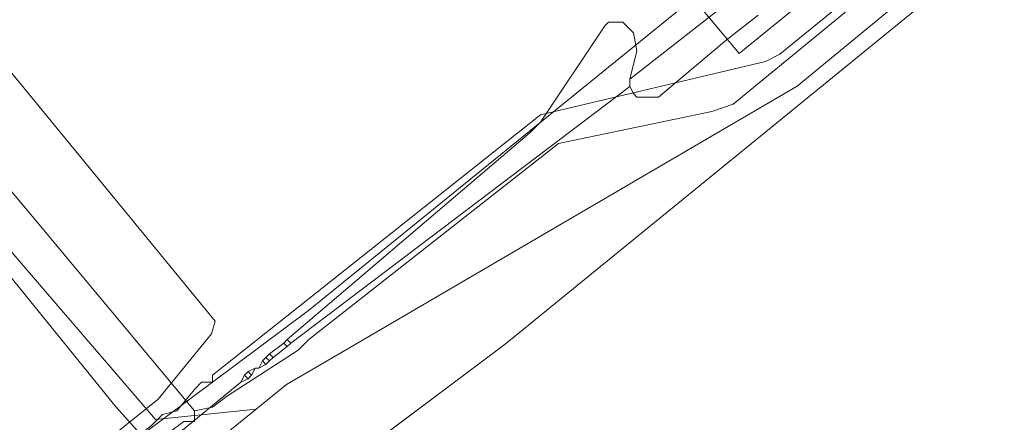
# Model space of a CAD drawing. Header units: metres. Extents: x 92810 to 93633, y 464687 to 465459.
# Tile 254 of 256: x 93386 to 93405, y 465223 to 465231. Entities that reach past the tile are written whole.
import ezdxf

# ---------------------------------------------------------------- set-up
doc = ezdxf.new("R2010")
doc.units = ezdxf.units.M
for name, color, linetype, lineweight, transparency in [('B-OI-KL-DATA_BT NEDERLAND-G', 90, 'SI_B_DATA_BT_NEDERLAND', 18, 0.4), ('B-OI-KL-DATA_KPN-G', 90, 'SI_B_DATA_KPN', 18, 0.4), ('B-OI-KL-DATA_ZIGGO BV-G', 90, 'SI_B_DATA_ZIGGO', 18, 0.4), ('B-OI-KL-ET_LS_LIANDER-G', 190, 'SI_B_ET_LS_LIANDER', 18, 0.4), ('B-OI-KL-GAS_LD_LIANDER-G', 30, 'SI_B_GAS_LD_LIANDER', 18, 0.4), ('B-WE-KL-WATER-G', 170, 'KL-WATER-N', 18, 0.4), ('B-WE-KL-WATER_MANTELBUIS-G', 170, 'CONTINUOUS', 18, 0.4)]:
    doc.layers.add(name, color=color, linetype=linetype, lineweight=lineweight, transparency=transparency)
doc.styles.get("Standard").update_dxf_attribs({"font": 'isocp.shx'})
doc.linetypes.add('KL-WATER-N', pattern='A,7,-0.5,[168,NLCS.SHX,S=0.75,R=0,X=0.75,Y=0],-2', length=9.5)
doc.linetypes.add('SI_B_DATA_BT_NEDERLAND', pattern='A,5,-2,["BTN",Standard,S=1.5,R=0,X=-0.51,Y=-0.75],-7', length=14)
doc.linetypes.add('SI_B_DATA_KPN', pattern='A,5,-2,["KPN",Standard,S=1.5,R=0,X=-0.51,Y=-0.75],-8', length=15)
doc.linetypes.add('SI_B_DATA_ZIGGO', pattern='A,5,-2,["ZIGGO",Standard,S=1.5,R=0,X=-0.51,Y=-0.75],-9', length=16)
doc.linetypes.add('SI_B_ET_LS_LIANDER', pattern='A,5,-2,["LI-LS",Standard,S=1.5,R=0,X=-0.51,Y=-0.75],-10', length=17)
doc.linetypes.add('SI_B_GAS_LD_LIANDER', pattern='A,5,-2,["LI-G-LD",Standard,S=1.5,R=0,X=-0.51,Y=-0.75],-11', length=18)

msp = doc.modelspace()

# ---------------------------------------------------------------- linework, layer by layer
at = {"layer": 'B-OI-KL-DATA_BT NEDERLAND-G', "flags": 128}
for points in [[(93392.2, 465221.9), (93395.4, 465224.3), (93451.2, 465269.8)], [(93395.4, 465224.3), (93389.4, 465219.8), (93390, 465219), (93396, 465211.3), (93397.2, 465210), (93394.3, 465207.4)]]:
    msp.add_lwpolyline(points, dxfattribs=at)
at = {"layer": 'B-OI-KL-DATA_KPN-G', "flags": 128}
for points in [[(93389.179, 465222.964), (93389.536, 465223.036), (93389.821, 465223.25), (93391.25, 465224.179), (93391.464, 465224.393), (93396.464, 465228.321), (93399.536, 465228.964), (93399.964, 465229.107), (93411.179, 465238.321), (93418.25, 465244.036), (93420.821, 465246.036), (93420.893, 465246.179)], [(93375.607, 465239.25), (93389.179, 465222.964)], [(93389.179, 465222.964), (93389.179, 465222.75), (93388.964, 465222.75), (93388.679, 465222.536), (93387.321, 465221.393), (93386.464, 465221.393), (93386.25, 465221.321), (93385.321, 465220.893), (93384.821, 465220.321), (93384.679, 465220.036), (93384.393, 465219.107), (93384.464, 465218.036), (93375.964, 465211.321), (93374.536, 465210.107), (93346.107, 465187.107)]]:
    msp.add_lwpolyline(points, dxfattribs=at)
at = {"layer": 'B-OI-KL-DATA_ZIGGO BV-G', "flags": 128}
for points in [[(93441.749, 465264.055), (93400.08, 465230.122), (93399.163, 465231.23), (93391.459, 465224.972)], [(93380.68, 465235.64), (93389.59, 465224.76)], [(93391.459, 465224.972), (93380.899, 465217.088)], [(93389.59, 465224.76), (93389.52, 465224.51)], [(93389.52, 465224.51), (93388.45, 465223.2)], [(93381.098, 465217.301), (93388.45, 465223.2)]]:
    msp.add_lwpolyline(points, dxfattribs=at)
at = {"layer": 'B-OI-KL-ET_LS_LIANDER-G'}
for p, q in [((93366.464, 465249.179), (93387.607, 465223.036)), ((93412.536, 465241.107), (93397.893, 465229.607)), ((93397.464, 465230.75), (93397.393, 465230.679)), ((93397.75, 465230.75), (93397.464, 465230.75)), ((93397.964, 465230.536), (93397.75, 465230.75)), ((93400.464, 465230.893), (93399.821, 465230.393)), ((93397.393, 465230.679), (93396.107, 465228.75)), ((93398.036, 465230.179), (93397.964, 465230.536)), ((93399.821, 465230.393), (93398.464, 465229.25)), ((93397.893, 465229.607), (93398.036, 465230.179)), ((93397.893, 465229.607), (93397.893, 465229.464)), ((93397.893, 465229.464), (93391.107, 465224.321)), ((93397.964, 465229.321), (93397.893, 465229.464)), ((93398.036, 465229.25), (93397.964, 465229.321)), ((93398.464, 465229.25), (93398.036, 465229.25)), ((93396.107, 465228.75), (93395.893, 465228.536)), ((93395.893, 465228.536), (93391.036, 465224.393)), ((93390.964, 465224.321), (93390.679, 465224.107)), ((93391.036, 465224.25), (93390.75, 465224.036)), ((93391.036, 465224.393), (93390.964, 465224.321)), ((93390.964, 465224.321), (93391.036, 465224.25)), ((93391.036, 465224.393), (93391.107, 465224.321)), ((93391.107, 465224.321), (93391.036, 465224.25)), ((93390.607, 465224.036), (93390.536, 465223.964)), ((93390.679, 465224.107), (93390.607, 465224.036)), ((93390.607, 465224.036), (93390.679, 465223.964)), ((93390.679, 465224.107), (93390.75, 465224.036)), ((93390.75, 465224.036), (93390.679, 465223.964)), ((93390.536, 465223.964), (93390.464, 465223.821)), ((93390.607, 465223.893), (93390.464, 465223.821)), ((93390.536, 465223.964), (93390.607, 465223.893)), ((93390.679, 465223.964), (93390.607, 465223.893)), ((93390.179, 465223.679), (93390.107, 465223.536)), ((93390.25, 465223.75), (93390.179, 465223.679)), ((93390.179, 465223.679), (93390.25, 465223.607)), ((93390.393, 465223.821), (93390.25, 465223.75)), ((93390.25, 465223.75), (93390.321, 465223.679)), ((93390.321, 465223.679), (93390.25, 465223.607)), ((93390.393, 465223.821), (93390.321, 465223.679)), ((93390.393, 465223.821), (93390.464, 465223.821)), ((93390.107, 465223.536), (93388.536, 465222.25)), ((93390.25, 465223.607), (93390.107, 465223.536)), ((93387.607, 465223.036), (93388.321, 465222.25))]:
    msp.add_line(p, q, dxfattribs=at)
at = {"layer": 'B-OI-KL-GAS_LD_LIANDER-G', "flags": 128}
msp.add_lwpolyline([(93420.964, 465246.464), (93400.893, 465230.107), (93400.607, 465229.964), (93396.107, 465228.893), (93389.536, 465223.679), (93389.536, 465223.536), (93389.321, 465223.536), (93389.179, 465223.393), (93388.821, 465222.964), (93388.536, 465222.893), (93388.321, 465222.679), (93382.964, 465218.321), (93382.964, 465218.179)], dxfattribs=at)
at = {"layer": 'B-WE-KL-WATER-G'}
for points in [[(93358.781, 465197.338), (93362.29, 465200.185), (93362.858, 465200.645), (93363.425, 465201.105), (93365.01, 465202.391), (93369.387, 465205.941), (93370.343, 465206.716), (93371.16, 465207.379), (93390.414, 465222.999), (93391.019, 465223.49), (93392.314, 465224.248), (93401.24, 465229.471), (93426.166, 465250)], [(93382.481, 465237.132), (93381.77, 465236.554), (93380.953, 465235.891), (93380.033, 465235.279), (93378.94, 465234.391), (93383.337, 465228.674), (93388.396, 465222.79), (93390.414, 465222.999)]]:
    msp.add_lwpolyline(points, dxfattribs=at)
at = {"layer": 'B-WE-KL-WATER_MANTELBUIS-G'}
msp.add_lwpolyline([(93382.481, 465237.132), (93381.77, 465236.554), (93380.953, 465235.891), (93380.033, 465235.279), (93378.94, 465234.391), (93383.337, 465228.674), (93388.396, 465222.79), (93390.414, 465222.999)], dxfattribs=at)

doc.saveas('drawing.dxf')
